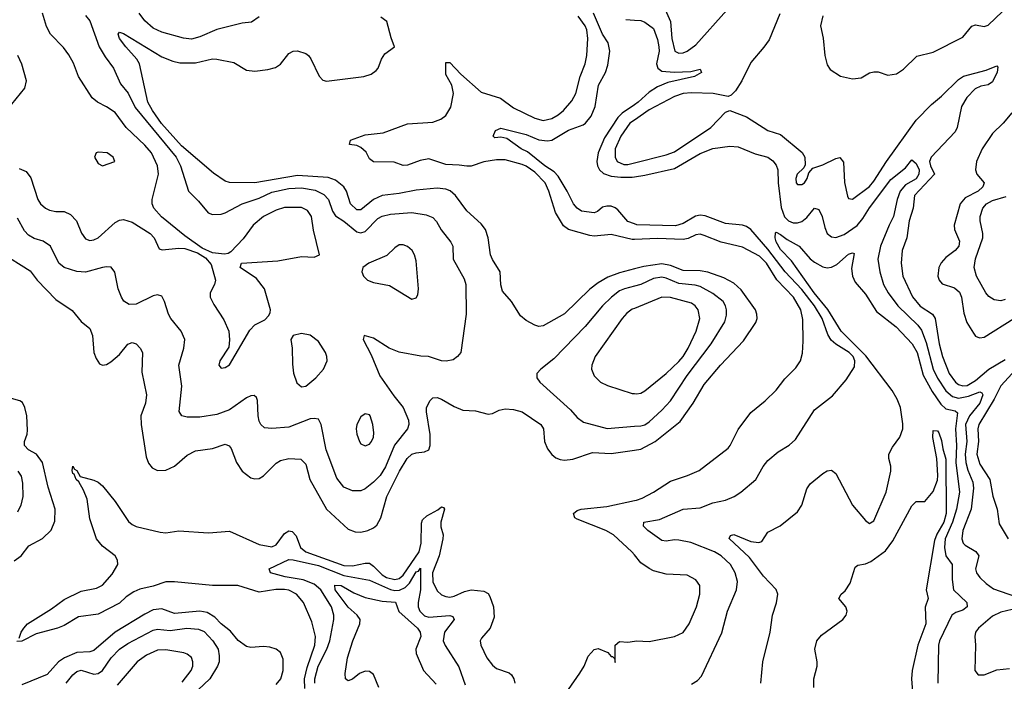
# Model space of a CAD drawing. Header units: inches. Extents: x 1173000 to 1307049, y 522583 to 678455.
# Tile 131 of 256: x 1247100 to 1251746, y 534819 to 537939. Entities that reach past the tile are written whole.
import ezdxf

# ---------------------------------------------------------------- set-up
doc = ezdxf.new("R2010")
doc.units = ezdxf.units.IN
doc.header["$MEASUREMENT"] = 0
doc.layers.add('B2543', color=7, linetype='Continuous')
doc.layers.add('B2553', color=7, linetype='Continuous')

msp = doc.modelspace()

# ---------------------------------------------------------------- linework, layer by layer
at = {"layer": 'B2543', "color": 5}
for points, elevation in [([(1247410, 537957.7), (1247430, 537932.5), (1247474.9, 537810), (1247502.7, 537762.7), (1247543.2, 537710), (1247575.4, 537635.4), (1247611.6, 537591.6), (1247645.1, 537525.1), (1247837.9, 537290), (1247858.4, 537250), (1247896.2, 537130), (1247943.4, 537083.4), (1247988.4, 537028.4), (1248010, 537020.3), (1248050, 537021), (1248070, 537027.2), (1248149.7, 537070.3), (1248230, 537097), (1248290, 537125.7), (1248370, 537141.9), (1248430, 537146.4), (1248494, 537134), (1248534.9, 537114.9), (1248557.1, 537090), (1248575.6, 537035.6), (1248590, 537014.4), (1248630, 536988.2), (1248690, 536938), (1248710, 536933.7), (1248730, 536939.6), (1248790, 537001.3), (1248810, 537011.5), (1248850, 537021.6), (1248950, 537029.9), (1249018, 537018), (1249050, 537005.3), (1249066.7, 536986.7), (1249087.9, 536947.9), (1249134.2, 536890), (1249143.5, 536870), (1249145.6, 536810), (1249197.1, 536717.1), (1249204.5, 536690), (1249207.1, 536550), (1249181.3, 536370), (1249166.3, 536350), (1249144.7, 536335.3), (1249111.8, 536328.2), (1249090, 536330.1), (1249028.8, 536351.2), (1248992.3, 536352.3), (1248890, 536370.2), (1248843.7, 536390), (1248770, 536436.5), (1248726, 536450), (1248720.7, 536430), (1248757.9, 536357.9), (1248799.2, 536259.2), (1248865, 536165), (1248909.9, 536110), (1248933.7, 536050), (1248935.5, 536030), (1248930, 536009.1), (1248868.2, 535931.8), (1248825.9, 535830), (1248800.2, 535790), (1248770, 535758.5), (1248730, 535727.2), (1248710, 535717.1), (1248670, 535716.3), (1248630, 535734.7), (1248596.9, 535776.9), (1248546.3, 535910), (1248522.6, 536030), (1248510, 536055.6), (1248490, 536058.8), (1248470, 536055.8), (1248370, 536017.4), (1248290, 536010.2), (1248254.3, 536014.3), (1248236.9, 536030), (1248230, 536044.9), (1248224.8, 536070), (1248222.4, 536142.4), (1248217.4, 536157.4), (1248206.6, 536166.6), (1248190, 536165.3), (1248170, 536155.6), (1248090, 536099.4), (1248030, 536076.8), (1247950, 536064.6), (1247890, 536063.6), (1247865.5, 536070), (1247851.7, 536091.7), (1247865.1, 536210), (1247850.9, 536310), (1247874.8, 536390), (1247879, 536430), (1247862, 536470), (1247812.6, 536530), (1247801.5, 536550), (1247783.6, 536610), (1247770, 536634.4), (1247750, 536640.7), (1247730, 536636.1), (1247650, 536596.8), (1247616.1, 536596.1), (1247591.5, 536611.5), (1247580.6, 536630), (1247565.2, 536670), (1247548.4, 536748.4), (1247531.9, 536771.9), (1247510, 536774), (1247490.2, 536770.2), (1247410, 536747.4), (1247370, 536751.4), (1247310, 536770.1), (1247284.8, 536790), (1247244.9, 536870), (1247210, 536894.3), (1247167.4, 536907.4), (1247142, 536922), (1247123, 536943), (1247090, 537002.8)], 740), ([(1247097.6, 537237.6), (1247130, 537222.6), (1247152.3, 537192.3), (1247185.5, 537090), (1247198.2, 537070), (1247221.1, 537050), (1247240.9, 537040.9), (1247270, 537034.5), (1247310, 537034.2), (1247339.6, 537019.6), (1247367.2, 536990), (1247391.9, 536931.9), (1247410, 536906), (1247430, 536897.8), (1247450, 536900.2), (1247469.6, 536910), (1247550, 536982.2), (1247570, 536993.8), (1247590, 536997.2), (1247630, 536984.5), (1247715.8, 536930), (1247734.4, 536910), (1247758, 536858), (1247772.7, 536852.7), (1247850, 536861.5), (1247879.3, 536859.3), (1247938.6, 536838.6), (1247975.9, 536815.9), (1248003.7, 536783.7), (1248023.6, 536710), (1248018.9, 536690), (1247998.7, 536650), (1247998.9, 536630), (1248015.5, 536595.5), (1248063.4, 536523.4), (1248086.3, 536470), (1248090.5, 536429.5), (1248086, 536394), (1248044, 536330), (1248038.8, 536310), (1248050, 536296), (1248070, 536298.8), (1248090, 536311.3), (1248185.4, 536474.6), (1248210, 536499.5), (1248255.9, 536524.1), (1248275.6, 536544.4), (1248281.5, 536558.5), (1248282.9, 536570), (1248255.3, 536670), (1248217.9, 536717.9), (1248140.9, 536770), (1248146, 536790), (1248318.5, 536801.5), (1248430, 536821.6), (1248490, 536819.1), (1248514, 536830), (1248486.6, 536946.6), (1248477.3, 537010), (1248458.1, 537038.1), (1248430, 537052.3), (1248350, 537052.7), (1248310, 537040.5), (1248250.2, 537010), (1248201.3, 536970), (1248154.3, 536905.7), (1248095.6, 536844.4), (1248083.8, 536836.2), (1248066.9, 536833.1), (1248010, 536839.1), (1247961, 536861), (1247879, 536919), (1247768.7, 537008.7), (1247732.8, 537050), (1247725.3, 537070), (1247724.5, 537090), (1247754.1, 537210), (1247749.9, 537250), (1247721, 537310), (1247690, 537347.4), (1247602.4, 537430), (1247550, 537500.2), (1247510, 537528.2), (1247466.3, 537550), (1247441.5, 537570), (1247377.6, 537670), (1247353.9, 537733.9), (1247332.3, 537772.3), (1247306.9, 537806.9), (1247245.6, 537870), (1247227.1, 537907.1), (1247207.1, 537970)], 760), ([(1250000, 536763.4), (1249930, 536745.6), (1249875.5, 536724.5), (1249830, 536698.5), (1249790, 536668), (1249670, 536551.7), (1249570, 536494.3), (1249550, 536491.6), (1249530, 536498.7), (1249490, 536520.5), (1249462.9, 536542.9), (1249421.1, 536610), (1249378.2, 536658.2), (1249370, 536688), (1249366.6, 536750), (1249330, 536808), (1249321.1, 536830), (1249310.5, 536910.5), (1249298.5, 536950), (1249276.7, 536976.7), (1249210, 537037.2), (1249156.1, 537110), (1249131, 537131), (1249110, 537139.4), (1249070, 537144.2), (1248970, 537135.2), (1248890, 537119.2), (1248810.1, 537109.9), (1248770, 537090.3), (1248710, 537042.1), (1248690, 537041.5), (1248660.2, 537070), (1248642.1, 537130), (1248629.9, 537150), (1248590, 537182.1), (1248555.2, 537195.2), (1248410, 537204.4), (1248210, 537169.5), (1248090, 537170.4), (1248070, 537177.9), (1248014.6, 537214.6), (1247863.8, 537343.8), (1247769.2, 537449.2), (1247725.9, 537510), (1247704.5, 537550), (1247664.4, 537730), (1247652.9, 537752.9), (1247600.2, 537810), (1247571.1, 537850), (1247564.2, 537870), (1247570, 537880.4), (1247590, 537873), (1247770, 537763.5), (1247822.9, 537742.9), (1247855.6, 537735.6), (1247930, 537735.1), (1248010, 537753.5), (1248030, 537753), (1248110, 537737.2), (1248170, 537700.2), (1248210, 537695.5), (1248270, 537703.5), (1248306.7, 537713.3), (1248330.7, 537729.3), (1248370, 537778.7), (1248390, 537790.3), (1248410, 537792), (1248450, 537779.5), (1248462.4, 537770), (1248474.3, 537754.3), (1248512.9, 537672.9), (1248530, 537654), (1248548.1, 537648.1), (1248724, 537670), (1248758, 537682), (1248781.4, 537698.6), (1248791.3, 537710), (1248807.2, 537752.8), (1248822.3, 537777.8), (1248869, 537810), (1248852.8, 537852.8), (1248832.7, 537930), (1248803.1, 537950)], 720), ([(1248230, 537951.6), (1248193, 537927), (1248150, 537921.5), (1248030, 537892.6), (1247950, 537857), (1247910, 537847.4), (1247872, 537852), (1247770, 537880.5), (1247730, 537898.2), (1247690, 537932.9), (1247664.1, 537970)], 740), ([(1250000, 536902.6), (1249990, 536902.2), (1249890, 536925.8), (1249810, 536918.3), (1249790, 536920.4), (1249690, 536948.5), (1249666.3, 536966.3), (1249628.8, 537028.8), (1249597.1, 537130), (1249579.7, 537170), (1249530, 537218.9), (1249490, 537247.3), (1249470, 537256), (1249390, 537277.5), (1249350, 537278.2), (1249290, 537268.2), (1249230, 537247.4), (1249210, 537247.2), (1249173.4, 537253.4), (1249110, 537255.3), (1249030, 537281.7), (1248990, 537275.3), (1248930, 537252), (1248910, 537251.8), (1248866, 537266), (1248768.9, 537268.9), (1248750, 537282.1), (1248734.3, 537314.3), (1248710, 537336.7), (1248690, 537345.3), (1248655.3, 537350), (1248660.7, 537370), (1248730, 537395.2), (1248814.3, 537405.7), (1248930, 537447.3), (1249050, 537455.4), (1249087.4, 537470), (1249110, 537487.2), (1249133.7, 537526.3), (1249146.5, 537590), (1249139.3, 537630), (1249110, 537679.6), (1249110, 537737.3), (1249130, 537736.9), (1249181, 537681), (1249277.6, 537597.6), (1249368.4, 537568.4), (1249430, 537522.3), (1249530, 537473.8), (1249570, 537463.3), (1249610, 537472.2), (1249640.2, 537490), (1249665.7, 537510), (1249704.3, 537555.7), (1249724.2, 537590), (1249744.9, 537670), (1249767.8, 537730), (1249775.5, 537770), (1249781.2, 537850), (1249775.8, 537890), (1249768.1, 537910), (1249735.3, 537955.3)], 680), ([(1250000, 536975.4), (1249970, 536986.4), (1249921.8, 537041.8), (1249910, 537051.5), (1249890, 537058.7), (1249870, 537059.4), (1249850, 537053.8), (1249825.5, 537034.5), (1249810, 537028.4), (1249750, 537036.1), (1249730, 537049.3), (1249712.4, 537070), (1249682.9, 537130), (1249640.2, 537200.2), (1249621.6, 537221.7), (1249577.3, 537250), (1249496.1, 537316.1), (1249465.4, 537330), (1249398.5, 537378.5), (1249370, 537384.5), (1249342, 537382), (1249334, 537390), (1249344.7, 537415.3), (1249370, 537427.4), (1249490, 537397.8), (1249550, 537372.2), (1249590, 537367.6), (1249610, 537370.6), (1249690, 537418.4), (1249757.8, 537442.2), (1249770, 537450.1), (1249796.2, 537483.8), (1249814.7, 537530), (1249830.6, 537629.4), (1249864.2, 537690), (1249875.3, 537724.7), (1249884.4, 537790), (1249876.8, 537830), (1249850, 537870.9), (1249807.4, 537970)], 660), ([(1249959.9, 537939.9), (1250000, 537936.7)], 660), ([(1247022, 537490), (1247123.7, 537616.3), (1247131.8, 537650), (1247110, 537729), (1247091.1, 537770)], 780), ([(1250000, 537537.5), (1249942.2, 537497.8), (1249922.2, 537477.8), (1249858.7, 537381.3), (1249829, 537310), (1249823.6, 537270), (1249826.8, 537250), (1249836.3, 537230), (1249854, 537214), (1249890, 537200.8), (1249936.5, 537196.5), (1249990, 537196.5), (1250000, 537198.1)], 660), ([(1250000, 537464.8), (1249978.5, 537450), (1249936, 537390), (1249909.6, 537330), (1249909.6, 537290), (1249919.1, 537270), (1249950, 537255.7), (1249970, 537256), (1250000, 537263.6)], 680), ([(1247010, 536841.9), (1247150, 536754.3), (1247182.8, 536710), (1247270, 536619.7), (1247347.1, 536567.1), (1247390, 536515.5), (1247430, 536482.4), (1247443.2, 536450), (1247450.2, 536370), (1247460.3, 536340.3), (1247476.5, 536316.5), (1247490, 536308.9), (1247510, 536312.6), (1247530, 536325.4), (1247570, 536359.3), (1247610, 536408), (1247630, 536416.1), (1247650, 536410.3), (1247667.7, 536390), (1247678.9, 536370), (1247676, 536276), (1247698.2, 536170), (1247692.7, 536130), (1247672, 536070), (1247672.6, 536030), (1247696.6, 535876.6), (1247707.3, 535847.3), (1247725.6, 535825.6), (1247750, 535813.6), (1247790, 535814.4), (1247830, 535833.2), (1247890, 535885), (1247930, 535906.2), (1248010, 535916.6), (1248070, 535936.5), (1248088.6, 535928.6), (1248096.9, 535916.9), (1248123.2, 535850), (1248149.2, 535809.2), (1248190, 535778.8), (1248210, 535773.2), (1248230, 535775.5), (1248250, 535788), (1248310, 535847.6), (1248330, 535860.2), (1248370, 535869.4), (1248426.9, 535866.9), (1248450, 535842), (1248469.6, 535770), (1248547.5, 535630), (1248650, 535536.9), (1248683.5, 535523.5), (1248710, 535522.8), (1248742.9, 535530), (1248770, 535542.2), (1248785, 535555), (1248803.4, 535590), (1248831.9, 535690), (1248891.5, 535810), (1248927.9, 535870), (1248950, 535890.1), (1248970, 535896.8), (1249010, 535900.2), (1249030, 535910.4), (1249036.5, 535930), (1249036.9, 535983.1), (1249019, 536090), (1249019.8, 536110), (1249036.3, 536143.7), (1249050, 536155.6), (1249070, 536157.5), (1249090, 536149.4), (1249150, 536114), (1249190, 536097.8), (1249250, 536093.8), (1249310, 536079.1), (1249330, 536080.9), (1249362.3, 536097.7), (1249390, 536103.2), (1249430, 536100.8), (1249470, 536089.4), (1249559, 536030), (1249571, 536010), (1249575.9, 535950), (1249590, 535914.9), (1249610, 535888.2), (1249630, 535872.2), (1249650, 535864.1), (1249670, 535861.4), (1249710, 535866.6), (1249802, 535898), (1249890, 535893.5), (1250000, 535908.7)], 720), ([(1250000, 536681.8), (1249953.4, 536670), (1249930, 536659.4), (1249891.6, 536630), (1249850.1, 536590), (1249768.7, 536491.3), (1249620.6, 536339.4), (1249558.4, 536290), (1249540.5, 536270), (1249540.5, 536250), (1249554.4, 536230), (1249699.5, 536099.5), (1249730, 536062.3), (1249760.5, 536040.5), (1249871.7, 536011.7), (1250000, 536021.4)], 740), ([(1250000, 536577.1), (1249990, 536573), (1249965.3, 536554.7), (1249942.5, 536530), (1249814.7, 536350), (1249800.2, 536310), (1249798.3, 536290), (1249810, 536259.3), (1249840.4, 536230), (1249873.7, 536213.7), (1249990, 536176.5), (1250000, 536175.4)], 760), ([(1247073.5, 535386.5), (1247106, 535410), (1247142.6, 535457.4), (1247207.2, 535492.8), (1247247.8, 535532.2), (1247266.3, 535573.7), (1247267.7, 535630), (1247234.8, 535734.8), (1247207.5, 535850), (1247179.9, 535890), (1247141.5, 535910), (1247122.7, 535930), (1247123, 535950), (1247135.3, 535984.7), (1247136.6, 536003.4), (1247133.2, 536070), (1247124.7, 536110), (1247113, 536133), (1247101.2, 536141.3), (1247050, 536155.4)], 720), ([(1247091.5, 535810), (1247106, 535786), (1247113.6, 535753.6), (1247115, 535690), (1247105.8, 535650), (1247090, 535617)], 740), ([(1247098, 535022), (1247106, 535050), (1247118.7, 535070), (1247137, 535090), (1247250, 535161.3), (1247310, 535205.3), (1247390, 535243.2), (1247462, 535258), (1247490, 535272.5), (1247536.5, 535323.5), (1247563.4, 535370), (1247561.6, 535390), (1247549.8, 535410), (1247490, 535455.7), (1247463, 535490), (1247430, 535585.1), (1247418.1, 535678.1), (1247400.9, 535720.9), (1247378.9, 535758.9), (1247366.6, 535770), (1247356.2, 535796.2), (1247350, 535799.3), (1247346.8, 535813.2), (1247350, 535834), (1247359.1, 535819.1), (1247370, 535813), (1247384.4, 535784.4), (1247450, 535767.2), (1247470, 535757.8), (1247490, 535740.3), (1247550, 535666.9), (1247613.1, 535573.1), (1247630, 535558), (1247649.5, 535549.5), (1247761.9, 535521.9), (1247790, 535519.3), (1247850, 535528.8), (1247990, 535519), (1248090, 535527.2), (1248230, 535464.7), (1248290, 535453.1), (1248310, 535462.7), (1248350, 535516.5), (1248370, 535527.7), (1248385.9, 535525.9), (1248404.2, 535504.2), (1248424.8, 535450), (1248449.2, 535429.2), (1248630, 535364.4), (1248670, 535362.9), (1248730, 535376.7), (1248750, 535376.5), (1248770, 535362.4), (1248810, 535320.8), (1248830, 535308.6), (1248870, 535298.6), (1248890, 535303.2), (1248910, 535319.7), (1248985.3, 535430), (1248994.1, 535470), (1248995.4, 535564.6), (1249000.2, 535579.8), (1249020.6, 535599.4), (1249072.7, 535627.3), (1249090, 535642), (1249099.1, 535639.1), (1249103.9, 535630), (1249086.7, 535570), (1249087.4, 535547.4), (1249097.7, 535510), (1249096.5, 535490), (1249079.7, 535410), (1249047.2, 535330), (1249048.5, 535288.4), (1249070, 535245.6), (1249090, 535226.4), (1249110, 535218), (1249130, 535215), (1249150, 535219.8), (1249198.4, 535241.6), (1249230, 535250.1), (1249290, 535243.5), (1249310, 535232.4), (1249318.8, 535218.8), (1249335.3, 535170), (1249338.4, 535121.7), (1249319.2, 535070), (1249278.3, 535021.7), (1249273, 535010), (1249275.5, 534990), (1249303.9, 534930), (1249330, 534895.2), (1249350, 534879.8), (1249410, 534859.3), (1249420.7, 534850), (1249431.8, 534830), (1249435.4, 534810)], 680), ([(1250000, 535414.8), (1249987.6, 535430), (1249901.6, 535510), (1249866.2, 535530), (1249730, 535582.9), (1249719.8, 535590), (1249713.7, 535610), (1249730, 535623.6), (1249749.3, 535630), (1249870, 535643.9), (1250000, 535671.3)], 680), ([(1248492.6, 534810), (1248493.2, 534830), (1248508.9, 534890), (1248548.7, 534970), (1248563.4, 535010), (1248582.3, 535110), (1248582.3, 535130), (1248570.7, 535170), (1248520.3, 535250), (1248490, 535276.5), (1248437.6, 535297.6), (1248352.1, 535312.1), (1248282.6, 535330), (1248276.4, 535350), (1248370, 535392.9), (1248390, 535391.5), (1248510, 535365.4), (1248630, 535317.5), (1248750, 535296.4), (1248850, 535251.5), (1248870, 535247), (1248891.6, 535248.4), (1248919, 535261), (1248938.4, 535281.6), (1248970, 535334.8), (1248981.6, 535338.4), (1248991.6, 535351.6), (1248990.3, 535249.7), (1248979.9, 535190), (1248979.5, 535170), (1248987.1, 535150), (1249010, 535128.1), (1249030, 535121.5), (1249128.8, 535128.8), (1249144.2, 535124.2), (1249150, 535110.8), (1249103.6, 535050), (1249097.7, 535010), (1249107.1, 534987.1), (1249172.2, 534887.8), (1249202, 534802)], 660), ([(1248445.6, 534785.6), (1248444.4, 534830), (1248456.3, 534883.7), (1248491.9, 534990), (1248495.7, 535030), (1248478.9, 535098.8), (1248438.4, 535190), (1248406.6, 535230), (1248370, 535248.7), (1248350, 535252.4), (1248308.2, 535251.8), (1248230, 535239.2), (1248129.9, 535269.9), (1248010.1, 535269.9), (1247830, 535288.7), (1247790, 535288.4), (1247730, 535266.8), (1247666.5, 535253.6), (1247638.8, 535241.2), (1247602.3, 535217.7), (1247570, 535186.8), (1247470, 535134.8), (1247376.9, 535123.1), (1247310, 535082.7), (1247277.6, 535070), (1247178, 535042), (1247110, 535008.4), (1247086.6, 535006.6)], 680), ([(1248793.9, 534790), (1248770, 534851.6), (1248750, 534864.6), (1248730, 534866), (1248703.7, 534856.3), (1248670, 534829.7), (1248650, 534820.9), (1248637.2, 534830), (1248635.5, 534855.5), (1248646.3, 534930), (1248671.3, 535010), (1248704.7, 535090), (1248706, 535110), (1248691.5, 535130), (1248650, 535169.2), (1248588.7, 535250), (1248587.5, 535272.5), (1248616.9, 535270), (1248676.4, 535236.4), (1248730, 535213.8), (1248810, 535197.5), (1248872.4, 535192.4), (1248888.6, 535148.6), (1248977.1, 535070), (1248989.7, 535050), (1248992.3, 535030), (1248969.6, 534970), (1248970.2, 534950), (1249005.3, 534870), (1249065.3, 534805.3)], 640), ([(1248310, 534804.5), (1248331.9, 534830), (1248343.5, 534870), (1248342.6, 534922.6), (1248330, 534955.3), (1248310, 534970.5), (1248279.7, 534979.7), (1248250, 534983), (1248190, 534978.4), (1248170, 534982.9), (1248130, 535012), (1248094.7, 535054.7), (1248050.2, 535090.2), (1248021.3, 535121.3), (1247984, 535144), (1247950, 535150.3), (1247830, 535139.2), (1247770, 535160.1), (1247730, 535155.2), (1247690, 535136.1), (1247550, 535051.1), (1247450, 534964.8), (1247430, 534958.4), (1247370, 534954.3), (1247311.5, 534930), (1247283.1, 534910), (1247228.9, 534851.1), (1247110, 534802.6)], 720), ([(1247318.5, 534810), (1247350, 534849.8), (1247370, 534865.4), (1247390, 534871), (1247450, 534853), (1247470, 534855.7), (1247490, 534870.6), (1247531.3, 534930), (1247570, 534970.4), (1247610, 534997.2), (1247730, 535059.9), (1247750, 535064.3), (1247810, 535059.2), (1247888.9, 535068.9), (1247944.3, 535064.3), (1247970, 535054), (1248011.7, 535010), (1248035.8, 534970), (1248041.7, 534938.3), (1248040.5, 534910), (1248033.9, 534890), (1247996.4, 534830), (1247941.2, 534778.8)], 740), ([(1249690, 534780.3), (1249742.6, 534857.4), (1249762.5, 534890), (1249782.1, 534937.9), (1249810, 534968.8), (1249830, 534973.4), (1249874.5, 534954.5), (1249890, 534936.3), (1249896.3, 534936.3), (1249906.4, 534926.4), (1249910, 534907.3), (1249909.6, 534990), (1249930, 535006), (1249970, 535003.7), (1250000, 535008.6)], 680), ([(1247865.9, 534814.1), (1247908.4, 534870), (1247916.3, 534890), (1247917.3, 534910), (1247910.4, 534930.4), (1247890, 534947.2), (1247873.8, 534953.8), (1247790, 534967.6), (1247750, 534965), (1247697.6, 534942.4), (1247653.4, 534910), (1247559, 534801)], 760)]:
    msp.add_lwpolyline(points, dxfattribs=dict(at, elevation=elevation))
for points, elevation in [([(1247470, 537314.5), (1247461, 537310), (1247453.4, 537290), (1247470, 537260.5), (1247490, 537249), (1247548.7, 537270), (1247541.2, 537290), (1247513.2, 537310)], 780), ([(1248910, 536876.9), (1248890, 536876.9), (1248870, 536863.6), (1248832.9, 536827.1), (1248746.8, 536790), (1248718.8, 536770), (1248714.8, 536750), (1248722.8, 536730), (1248741, 536710), (1248770, 536699.5), (1248844.4, 536684.5), (1248950, 536620.5), (1248970, 536626.8), (1248978.6, 536641.4), (1248981.7, 536670), (1248970, 536802), (1248962.6, 536830), (1248951.1, 536850), (1248930, 536869.6)], 760), ([(1248430, 536459.6), (1248390.6, 536449.4), (1248378.8, 536430), (1248386, 536390), (1248386.5, 536313.5), (1248392, 536272), (1248406.8, 536226.8), (1248430, 536207.4), (1248450, 536210.3), (1248496.4, 536250), (1248533.3, 536290), (1248550.9, 536330), (1248549.8, 536350), (1248542.4, 536370), (1248510, 536421.1), (1248470, 536451)], 760), ([(1248730, 536079.5), (1248710, 536066), (1248690.4, 536030), (1248687.6, 536010), (1248690, 535984.7), (1248703.1, 535950), (1248710, 535939.1), (1248730, 535928.5), (1248750, 535936.4), (1248760.5, 535950), (1248769.6, 535970), (1248770.8, 535990), (1248765.6, 536030), (1248753.6, 536070), (1248750, 536075.1)], 760)]:
    msp.add_lwpolyline(points, close=True, dxfattribs=dict(at, elevation=elevation))
at = {"layer": 'B2553', "color": 5}
for points, elevation in [([(1250890, 537956.4), (1250878.3, 537910), (1250890.7, 537850.7), (1250898.4, 537770), (1250910, 537726), (1250923.9, 537703.9), (1250972, 537672), (1251030, 537659.2), (1251070, 537664), (1251110, 537687.6), (1251130, 537693.4), (1251150, 537692.3), (1251196.9, 537676.9), (1251237.5, 537682.5), (1251270, 537704.7), (1251333.7, 537766.3), (1251410, 537786.2), (1251550, 537855.6), (1251592.2, 537907.8), (1251610, 537914.4), (1251650, 537906.5), (1251670, 537912.8), (1251770, 538008.6)], 720), ([(1250686.7, 537966.7), (1250635.9, 537844.1), (1250611.6, 537808.4), (1250550, 537737.5), (1250507.3, 537650), (1250477.3, 537602.7), (1250457, 537583), (1250442.9, 537577.1), (1250371.2, 537591.3), (1250270, 537594.3), (1250230, 537591.1), (1250190, 537576.1), (1250070, 537513.2), (1250000, 537464.8)], 680), ([(1250146, 537986), (1250170.8, 537930), (1250176.9, 537850), (1250190.8, 537790.8), (1250210, 537780.2), (1250230, 537782), (1250250, 537790.8), (1250290, 537820.4), (1250436.8, 537983.2)], 680), ([(1250000, 537936.7), (1250030, 537934.3), (1250050, 537926.4), (1250090, 537897.6), (1250110, 537845.5), (1250116.3, 537810), (1250117.6, 537790), (1250104.4, 537730), (1250110.1, 537710), (1250130, 537696.3), (1250188.6, 537691.4), (1250265.9, 537694.1), (1250310, 537704.7), (1250317.3, 537690), (1250284, 537670), (1250158.2, 537641.8), (1250110, 537622), (1250070, 537596.6), (1250018.3, 537550), (1250000, 537537.5)], 660), ([(1250000, 537263.6), (1250150, 537301.3), (1250190, 537315.4), (1250360.7, 537430), (1250430, 537503.1), (1250450, 537510.4), (1250530, 537481.1), (1250630, 537416.6), (1250690, 537397.3), (1250791.8, 537311.8), (1250803.9, 537290), (1250806.4, 537253.6), (1250799.7, 537240.3), (1250768.5, 537210), (1250761.6, 537190), (1250763.6, 537170), (1250770, 537161.7), (1250790, 537160.8), (1250803, 537170), (1250815.8, 537190), (1250823.3, 537216.7), (1250841.8, 537238.2), (1250890, 537254.4), (1250950, 537284.8), (1250970, 537288.1), (1250986.6, 537266.6), (1250991.6, 537171.6), (1251005.9, 537105.9), (1251010, 537095.5), (1251030, 537091.6), (1251110, 537151.8), (1251130, 537176.4), (1251190.4, 537269.6), (1251330, 537464.7), (1251401.7, 537538.3), (1251450, 537578.5), (1251530, 537657.3), (1251552.7, 537672.7), (1251660.2, 537699.8), (1251710, 537721.1), (1251715.1, 537715), (1251711.6, 537691.6), (1251690, 537644.9), (1251670, 537631.6), (1251635, 537625), (1251607.8, 537612.2), (1251568.6, 537571.4), (1251543.9, 537530), (1251522.7, 537430), (1251513.8, 537410), (1251400.7, 537290), (1251393.2, 537270), (1251397.4, 537250), (1251416.8, 537210), (1251321.5, 537110), (1251315.2, 537050), (1251296.2, 536990), (1251285.1, 536910), (1251264.1, 536850), (1251258.5, 536790), (1251267.2, 536730), (1251312.5, 536632.5), (1251348.5, 536588.5), (1251406.4, 536550), (1251419.7, 536530), (1251439, 536410), (1251453.7, 536350), (1251485.2, 536270), (1251515, 536230), (1251530, 536218.9), (1251550, 536212), (1251570, 536213.8), (1251610, 536236.9), (1251672.8, 536290), (1251750, 536336.4)], 680), ([(1251780.7, 537499.3), (1251739.7, 537450), (1251690, 537401.2), (1251641.1, 537330), (1251614.3, 537270), (1251609.4, 537230), (1251616.3, 537210), (1251650.8, 537170), (1251644.6, 537150), (1251621.9, 537130), (1251561.6, 537098.4), (1251537.6, 537070), (1251508.7, 536970), (1251511.2, 536950), (1251534.3, 536894.3), (1251530.6, 536870), (1251514.5, 536850), (1251470, 536817.1), (1251447.7, 536792.3), (1251437.1, 536770), (1251432.8, 536730), (1251438.4, 536710), (1251452.7, 536692.7), (1251510, 536674.6), (1251534.3, 536654.3), (1251544.4, 536630), (1251555.4, 536555.4), (1251569.5, 536510), (1251599.7, 536459.7), (1251610, 536446.7), (1251621.3, 536441.3), (1251630, 536438.4), (1251650, 536441.9), (1251790, 536530.1)], 720), ([(1250000, 537198.1), (1250050, 537205.8), (1250190, 537236.5), (1250310, 537306.9), (1250370, 537331.6), (1250450, 537342.4), (1250490, 537338.3), (1250570, 537306.1), (1250629.7, 537289.7), (1250652.9, 537272.9), (1250670, 537251.9), (1250677.6, 537230), (1250678.3, 537170), (1250693, 537053), (1250709, 537009), (1250727.6, 536990), (1250750, 536980.4), (1250770, 536980.7), (1250790, 536987.3), (1250814, 537006), (1250850, 537050.2), (1250865.4, 537045.4), (1250870, 537043.6), (1250886, 537010), (1250898.3, 536958.3), (1250910.1, 536930.1), (1250930, 536915.4), (1250950, 536912.2), (1250990, 536925.1), (1251051.2, 536968.8), (1251078.9, 537001.1), (1251110, 537052.1), (1251210, 537184.7), (1251279.2, 537240.8), (1251310, 537278.3), (1251330, 537261.1), (1251343.3, 537230), (1251341.9, 537210), (1251330, 537187.7), (1251280, 537160), (1251253.6, 537130), (1251239.4, 537090), (1251223.5, 537010), (1251202.4, 536970), (1251161.2, 536870), (1251148.6, 536810), (1251158, 536750), (1251175.9, 536690), (1251197, 536650), (1251243.8, 536590), (1251338.1, 536498.1), (1251354.7, 536474.7), (1251376.5, 536416.5), (1251410.7, 536290), (1251430, 536248.5), (1251470, 536188.8), (1251501.6, 536161.6), (1251530, 536154.5), (1251576.8, 536163.2), (1251630, 536183.1), (1251639.7, 536179.7), (1251645.1, 536170), (1251629.7, 536130), (1251581.2, 536070), (1251563.1, 536030), (1251569.3, 535950), (1251561.6, 535890), (1251563.5, 535850), (1251573.7, 535813.7), (1251597.7, 535757.7), (1251600.9, 535730), (1251589.3, 535630), (1251550.1, 535530), (1251545.4, 535490), (1251551, 535470), (1251560.4, 535460.4), (1251611.1, 535431.1), (1251625.3, 535410), (1251610.1, 535350), (1251615.2, 535330), (1251630, 535308), (1251660, 535280), (1251695.4, 535255.4), (1251799.1, 535219.1)], 660), ([(1251750, 536619.7), (1251730, 536613.2), (1251697.5, 536617.5), (1251672.6, 536632.6), (1251659.1, 536650), (1251614.2, 536730), (1251604.1, 536770), (1251610.2, 536810.2), (1251643.8, 536910), (1251644.8, 536930), (1251631.3, 536990), (1251631.3, 537010), (1251643.7, 537050), (1251661.7, 537070), (1251690, 537086.5), (1251754.5, 537105.5)], 740), ([(1250270, 534805.4), (1250298, 534822), (1250317.1, 534842.9), (1250412.7, 535047.3), (1250439.1, 535150), (1250482, 535250), (1250487.2, 535290), (1250475.4, 535330), (1250454, 535370), (1250410, 535410.5), (1250378, 535430), (1250267.3, 535472.7), (1250210, 535483.8), (1250190, 535485.3), (1250150, 535479), (1250130, 535483.6), (1250063.7, 535530), (1250042.9, 535550), (1250045.1, 535570), (1250118.1, 535581.9), (1250230, 535630.2), (1250310, 535637.2), (1250370, 535660.6), (1250430, 535673.2), (1250471.5, 535690), (1250503.1, 535710), (1250572.7, 535770), (1250607.6, 535832.4), (1250630, 535860.2), (1250678.5, 535901.5), (1250730, 535932.3), (1250760.8, 535959.2), (1250850, 536099.5), (1250935, 536165), (1250999.6, 536240.4), (1251038.6, 536301.4), (1251040.3, 536330), (1251032.2, 536350), (1251013.9, 536370), (1250950, 536408.7), (1250928.1, 536428.1), (1250913.6, 536453.6), (1250886.1, 536530), (1250850.4, 536590), (1250790, 536665.8), (1250712.3, 536750), (1250630, 536856.7), (1250550, 536949.3), (1250530, 536963), (1250510, 536969.4), (1250430, 536978.1), (1250333.8, 537013.8), (1250310, 537016.4), (1250288.3, 537011.7), (1250230, 536977.9), (1250193.8, 536966.3), (1250011.3, 536971.3), (1250000, 536975.4)], 660), ([(1250000, 535671.3), (1250010, 535673.4), (1250037, 535683), (1250089.8, 535710), (1250170, 535763.2), (1250251.1, 535788.9), (1250306.6, 535813.4), (1250442.4, 535917.6), (1250452.9, 535930), (1250490, 536006), (1250550, 536086), (1250617.9, 536142.1), (1250668.5, 536191.5), (1250710, 536245.3), (1250762.8, 536297.2), (1250784.4, 536330), (1250793.6, 536366.4), (1250797.3, 536422.7), (1250795.1, 536524.9), (1250785.5, 536570), (1250751.7, 536630), (1250672, 536712), (1250623.1, 536790), (1250590, 536822.8), (1250510, 536866.4), (1250410, 536889.9), (1250330, 536921.7), (1250310, 536926.6), (1250290, 536923.4), (1250253.3, 536906.7), (1250230, 536902.4), (1250110, 536907), (1250000, 536902.6)], 680), ([(1250597.6, 534810), (1250605.7, 534910), (1250641.3, 535050), (1250651.6, 535130), (1250671, 535189), (1250676.5, 535230), (1250670, 535252.2), (1250610, 535314), (1250543.2, 535403.2), (1250447.2, 535492.8), (1250453, 535507), (1250470, 535510.8), (1250550, 535477.5), (1250586.9, 535473.1), (1250601.3, 535478.7), (1250630, 535522.4), (1250688.1, 535551.9), (1250770, 535618.4), (1250791.1, 535650), (1250813.6, 535726.4), (1250829.3, 535750), (1250890, 535798.8), (1250910, 535810.7), (1250930, 535814.8), (1250950, 535798), (1251030.1, 535650.1), (1251090, 535577.1), (1251110, 535563), (1251114.5, 535565.5), (1251130, 535576.3), (1251188.3, 535710), (1251210.6, 535810), (1251210, 535834), (1251200.5, 535870), (1251201.6, 535890), (1251217.6, 535922.4), (1251252.3, 535970), (1251267.2, 536010), (1251267.4, 536032.6), (1251255.1, 536110), (1251240.3, 536150), (1251216.2, 536190), (1251093, 536353), (1250976.6, 536470), (1250912.8, 536572.8), (1250848.8, 536650), (1250741, 536801), (1250690, 536855.2), (1250668.8, 536891.2), (1250663.9, 536910), (1250666.2, 536933.8), (1250670, 536936.5), (1250690, 536925.5), (1250721.4, 536901.4), (1250777.6, 536870), (1250830, 536810.7), (1250850, 536794.7), (1250890, 536773.8), (1250910, 536769.2), (1250930, 536771), (1250956.1, 536783.9), (1251010, 536832.8), (1251030, 536839.3), (1251036.7, 536836.7), (1251024.9, 536764.9), (1251028.7, 536730), (1251041.2, 536701.2), (1251090, 536644.4), (1251143.2, 536563.2), (1251235.5, 536490), (1251310.5, 536410), (1251334.7, 536370), (1251363, 536263), (1251405.4, 536185.4), (1251445.9, 536125.9), (1251470, 536103.1), (1251514.1, 536094.1), (1251524.5, 536084.5), (1251515.2, 536010), (1251519.9, 535930), (1251517.4, 535850), (1251534.3, 535710), (1251520.4, 535630), (1251501.1, 535570), (1251467.2, 535490), (1251463, 535450), (1251470.1, 535410.1), (1251500.1, 535370), (1251499.1, 535299.1), (1251506.3, 535250), (1251568.2, 535190), (1251570.2, 535170), (1251550, 535154.9), (1251516.3, 535143.7), (1251497.7, 535130), (1251439.4, 535010), (1251435.4, 534990), (1251432.5, 534810)], 640), ([(1250000, 535908.7), (1250030, 535912.9), (1250098.8, 535950), (1250215.9, 536044.1), (1250277.6, 536130), (1250330, 536218), (1250406.1, 536310), (1250515, 536425), (1250573.4, 536510), (1250579, 536530), (1250578.5, 536550), (1250571.1, 536570), (1250504.3, 536664.3), (1250470, 536695.9), (1250421.9, 536721.9), (1250347.4, 536747.4), (1250310, 536754.8), (1250230, 536755.4), (1250170, 536778.9), (1250130, 536786.8), (1250045.1, 536774.9), (1250000, 536763.4)], 720), ([(1250000, 536021.4), (1250030, 536023.6), (1250050, 536028.9), (1250070, 536041.6), (1250130, 536097.2), (1250170, 536140.9), (1250250, 536260.1), (1250362.5, 536410), (1250426.7, 536513.3), (1250434.9, 536545.1), (1250435, 536570), (1250430.9, 536590), (1250418.5, 536610), (1250370, 536648.2), (1250310, 536680.1), (1250287.2, 536687.2), (1250210, 536694.7), (1250150, 536720.5), (1250130, 536724), (1250090, 536717.7), (1250030, 536689.5), (1250000, 536681.8)], 740), ([(1250000, 536175.4), (1250010, 536174.2), (1250030, 536178.2), (1250050, 536189.2), (1250150, 536270.9), (1250210, 536326.9), (1250230.3, 536350), (1250254.7, 536390), (1250292.5, 536470), (1250308.8, 536530), (1250301, 536570), (1250286.4, 536590), (1250270, 536601.6), (1250170.7, 536629.3), (1250130.1, 536629.9), (1250000, 536577.1)], 760), ([(1251783.4, 536270), (1251730, 536212.2), (1251698.4, 536150), (1251625.2, 536030), (1251621.3, 536010), (1251624.5, 535950), (1251615.9, 535890), (1251630, 535843.2), (1251677.5, 535770), (1251692.3, 535692.3), (1251711.6, 535630), (1251721.9, 535561.8), (1251764, 535490)], 680), ([(1250847.7, 534790), (1250846.8, 534830), (1250862.5, 534890), (1250863, 534910), (1250851.9, 534970), (1250861.8, 535010), (1250882.9, 535037.1), (1250983.1, 535110), (1250999.8, 535130), (1251004.5, 535150), (1250997.7, 535170), (1250964.5, 535210), (1250975.6, 535230), (1250994.5, 535245.5), (1251018.4, 535281.6), (1251042.3, 535357.8), (1251053.9, 535366.1), (1251090, 535372.6), (1251116.4, 535383.6), (1251185.5, 535434.5), (1251219.4, 535480.6), (1251310, 535646), (1251330, 535666), (1251370, 535666.8), (1251410, 535714), (1251430, 535766.8), (1251432.8, 535790), (1251427.7, 535870), (1251408.7, 535968.7), (1251410, 536002), (1251430, 535999.5), (1251436.9, 535990), (1251450, 535954.8), (1251455.3, 535915.3), (1251470, 535866), (1251471.2, 535610), (1251460.2, 535570), (1251427.1, 535512.9), (1251416.8, 535483.2), (1251376.3, 535250), (1251386.3, 535210), (1251371.6, 535168.4), (1251374.8, 535090), (1251336.9, 534990), (1251311.3, 534870), (1251308.2, 534830), (1251312, 534770)], 620), ([(1250000, 535008.6), (1250010, 535010.2), (1250070, 535007.3), (1250189.8, 535030.2), (1250230, 535048.9), (1250258.2, 535090), (1250293.6, 535170), (1250309.8, 535230), (1250308.3, 535270), (1250290, 535298), (1250250, 535318.7), (1250150, 535324.1), (1250090, 535340.3), (1250070, 535350.8), (1250030, 535378), (1250000, 535414.8)], 680), ([(1251782.3, 535157.7), (1251730, 535144.5), (1251690, 535126.8), (1251623.6, 535070), (1251610.2, 535050), (1251606.9, 535030), (1251610.3, 534989.7), (1251607.4, 534870), (1251622, 534850), (1251650, 534849.2), (1251710, 534872.9), (1251770, 534879.3)], 660)]:
    msp.add_lwpolyline(points, dxfattribs=dict(at, elevation=elevation))

doc.saveas('drawing.dxf')
